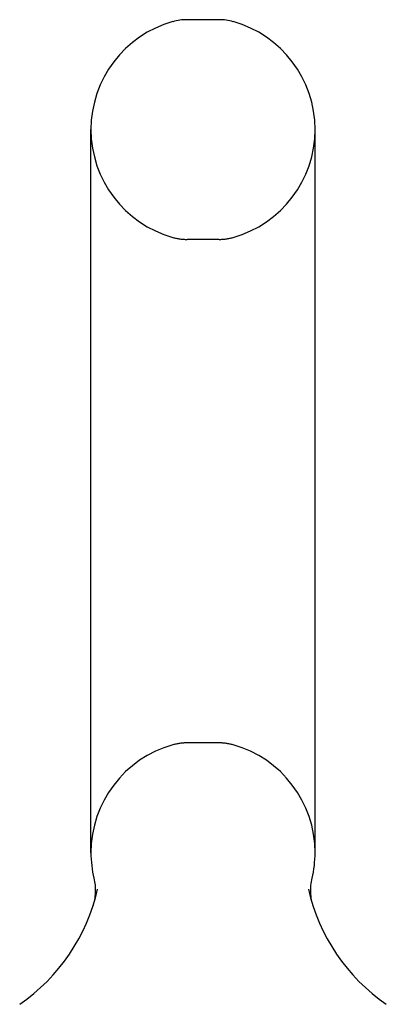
# Model space of a CAD drawing. Header units: inches. Extents: x 0 to 283, y 0 to 183.
# Tile 77 of 79: x 159.87 to 160.87, y 136.89 to 139.58. Entities that reach past the tile are written whole.
import ezdxf

# ---------------------------------------------------------------- set-up
doc = ezdxf.new("R2010")
doc.units = ezdxf.units.IN
doc.header["$LTSCALE"] = 15.583333
doc.header["$MEASUREMENT"] = 0
doc.linetypes.add('HIDDEN', pattern=[0.2, 0.1, -0.1])
doc.layers.get('0').update_dxf_attribs({"linetype": 'CONTINUOUS'})
doc.layers.add('DEFAULT_2', color=8, linetype='HIDDEN')

msp = doc.modelspace()

# ---------------------------------------------------------------- linework, layer by layer
at = {"color": 7, "linetype": 'Continuous'}
for p, q in [((160.413, 139.5838), (160.3256, 139.5838)), ((160.0633, 137.3088), (160.0633, 139.2838)), ((160.6753, 137.3088), (160.6753, 139.2838)), ((160.6636, 137.2147), (160.664, 137.2198)), ((160.664, 137.2197), (160.6646, 137.2247)), ((160.6646, 137.2247), (160.6653, 137.2297)), ((160.6653, 137.2296), (160.6662, 137.2346)), ((160.6662, 137.2346), (160.6672, 137.2389)), ((160.6634, 137.2097), (160.6636, 137.2148)), ((160.6634, 137.2047), (160.6634, 137.2098)), ((160.6635, 137.1998), (160.6634, 137.2048)), ((160.6638, 137.1948), (160.6635, 137.1999)), ((160.6643, 137.1899), (160.6638, 137.1949)), ((160.6649, 137.1849), (160.6643, 137.1899)), ((160.0694, 137.1657), (160.0679, 137.1609)), ((160.6657, 137.18), (160.6649, 137.185)), ((160.6666, 137.1758), (160.6657, 137.1801)), ((160.6676, 137.1716), (160.6666, 137.1758))]:
    msp.add_line(p, q, dxfattribs=at)
msp.add_lwpolyline([(160.0714, 137.2389), (160.0723, 137.2346), (160.0732, 137.2297), (160.0739, 137.2248), (160.0745, 137.2199), (160.0749, 137.2149), (160.0751, 137.2099), (160.0752, 137.205), (160.075, 137.2), (160.0747, 137.195), (160.0743, 137.1901), (160.0736, 137.1851), (160.0728, 137.1802), (160.0718, 137.1753), (160.0707, 137.1705), (160.0694, 137.1657)], dxfattribs=at)
for centre, radius, start, end in [((160.3256, 139.44), 0.1437, 90, 105.6303), ((160.413, 139.44), 0.1437, 74.3697, 90), ((160.3693, 139.2838), 0.306, 105.6303, 180), ((160.3693, 139.2838), 0.306, 0, 74.3697), ((160.3693, 137.3088), 0.306, 180, 193.2053), ((160.3693, 137.3088), 0.306, 346.7947, 360), ((159.5713, 137.325), 0.523, 304.6624, 347.2389), ((161.1672, 137.325), 0.523, 192.7611, 235.3376)]:
    msp.add_arc(centre, radius, start, end, dxfattribs=at)
at = {"layer": 'DEFAULT_2', "color": 8, "linetype": 'HIDDEN'}
for p, q in [((160.413, 138.9838), (160.3256, 138.9838)), ((160.413, 137.6088), (160.3256, 137.6088))]:
    msp.add_line(p, q, dxfattribs=at)
for centre, radius, start, end in [((160.3693, 139.2838), 0.306, 180, 254.3697), ((160.3693, 139.2838), 0.306, 285.6303, 360), ((160.3256, 139.1275), 0.1437, 254.3697, 270), ((160.413, 139.1275), 0.1437, 270, 285.6303), ((160.3693, 137.3088), 0.306, 105.6303, 180), ((160.3256, 137.465), 0.1437, 90, 105.6303), ((160.413, 137.465), 0.1437, 74.3697, 90), ((160.3693, 137.3088), 0.306, 0, 74.3697)]:
    msp.add_arc(centre, radius, start, end, dxfattribs=at)

doc.saveas('drawing.dxf')
